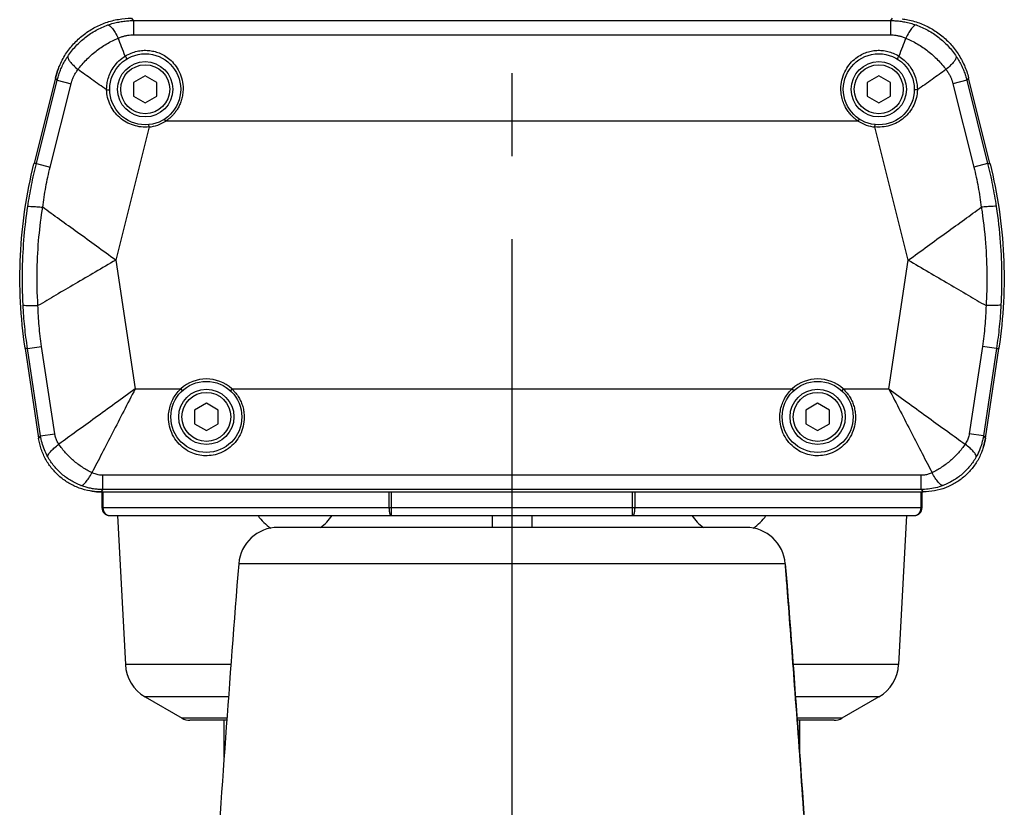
# Model space of a CAD drawing. Extents: x 0 to 2548, y 0 to 1800.
# Tile 15 of 41: x 323 to 448, y 879 to 978. Entities that reach past the tile are written whole.
import ezdxf

# ---------------------------------------------------------------- set-up
doc = ezdxf.new("R2010")
doc.units = 0
doc.header["$LTSCALE"] = 140.166667
doc.linetypes.add('CENTER', pattern=[0.6, 0.375, -0.075, 0.075, -0.075])
doc.layers.get('0').update_dxf_attribs({"linetype": 'CONTINUOUS'})
doc.layers.add('DEFAULT_1', color=7, linetype='CENTER')

msp = doc.modelspace()

# ---------------------------------------------------------------- linework, layer by layer
at = {"color": 7, "linetype": 'CONTINUOUS'}
for p, q in [((337.1286, 978.2285), (336.8991, 978.5224)), ((337.1286, 978.2285), (337.1286, 976.4199)), ((337.1286, 978.2285), (433.0755, 978.2285)), ((433.305, 978.5224), (433.0755, 978.2285)), ((433.0755, 978.2285), (433.0755, 976.4199)), ((337.1286, 976.4199), (433.0755, 976.4199)), ((338.602, 971.2424), (337.1125, 970.3824)), ((340.0916, 970.3824), (338.602, 971.2424)), ((431.602, 971.2424), (430.1125, 970.3824)), ((433.0916, 970.3824), (431.602, 971.2424)), ((327.211, 970.9581), (324.5015, 960.1203)), ((324.8009, 960.1059), (327.4405, 970.6642)), ((326.5555, 959.6672), (329.1951, 970.2256)), ((327.4405, 970.6642), (327.211, 970.9581)), ((327.4405, 970.6642), (329.1951, 970.2256)), ((337.1125, 970.3824), (337.1125, 968.6624)), ((340.0916, 968.6624), (340.0916, 970.3824)), ((430.1125, 970.3824), (430.1125, 968.6624)), ((433.0916, 968.6624), (433.0916, 970.3824)), ((442.7636, 970.6642), (441.009, 970.2256)), ((441.009, 970.2256), (443.6486, 959.6672)), ((442.9931, 970.9581), (442.7636, 970.6642)), ((442.7636, 970.6642), (445.4032, 960.1059)), ((445.7026, 960.1203), (442.9931, 970.9581)), ((337.1125, 968.6624), (338.602, 967.8024)), ((338.602, 967.8024), (340.0916, 968.6624)), ((430.1125, 968.6624), (431.602, 967.8024)), ((431.602, 967.8024), (433.0916, 968.6624)), ((339.0917, 964.7474), (339.0611, 965.0459)), ((341.206, 965.4901), (341.0433, 965.7421)), ((428.9981, 965.4901), (341.206, 965.4901)), ((428.9981, 965.4901), (429.1608, 965.7421)), ((431.1124, 964.7474), (431.143, 965.0459)), ((339.0917, 964.7474), (334.8759, 947.8842)), ((435.3282, 947.8842), (431.1124, 964.7474)), ((324.8009, 960.1059), (324.5015, 960.1203)), ((324.8009, 960.1059), (326.5555, 959.6672)), ((445.4032, 960.1059), (443.6486, 959.6672)), ((445.4032, 960.1059), (445.7026, 960.1203)), ((334.8759, 947.8842), (337.3253, 931.5547)), ((432.8788, 931.5547), (435.3282, 947.8842)), ((323.3754, 936.6999), (325.0815, 925.3263)), ((323.6748, 936.6855), (323.3754, 936.6999)), ((323.6748, 936.6855), (325.4634, 936.9537)), ((325.3346, 925.6203), (323.6748, 936.6855)), ((327.1232, 925.8886), (325.4634, 936.9537)), ((444.7407, 936.9537), (443.0809, 925.8886)), ((446.5293, 936.6855), (444.7407, 936.9537)), ((446.5293, 936.6855), (444.8695, 925.6203)), ((445.1226, 925.3263), (446.8287, 936.6999)), ((446.5293, 936.6855), (446.8287, 936.6999)), ((337.3253, 931.5547), (343.102, 931.5547)), ((343.102, 931.5547), (343.3051, 931.3339)), ((349.6021, 931.5547), (349.399, 931.3339)), ((349.6021, 931.5547), (420.602, 931.5547)), ((420.602, 931.5547), (420.8051, 931.3339)), ((427.1021, 931.5547), (426.899, 931.3339)), ((427.1021, 931.5547), (432.8788, 931.5547)), ((346.352, 929.7424), (344.8625, 928.8824)), ((344.8625, 928.8824), (344.8625, 927.1624)), ((347.8416, 928.8824), (346.352, 929.7424)), ((347.8416, 927.1624), (347.8416, 928.8824)), ((423.852, 929.7424), (422.3625, 928.8824)), ((422.3625, 928.8824), (422.3625, 927.1624)), ((425.3416, 928.8824), (423.852, 929.7424)), ((425.3416, 927.1624), (425.3416, 928.8824)), ((344.8625, 927.1624), (346.352, 926.3024)), ((346.352, 926.3024), (347.8416, 927.1624)), ((422.3625, 927.1624), (423.852, 926.3024)), ((423.852, 926.3024), (425.3416, 927.1624)), ((325.3346, 925.6203), (325.0815, 925.3263)), ((325.3346, 925.6203), (327.1232, 925.8886)), ((444.8695, 925.6203), (443.0809, 925.8886)), ((444.8695, 925.6203), (445.1226, 925.3263)), ((333.2352, 918.8163), (333.2352, 920.6249)), ((436.9688, 920.6249), (333.2352, 920.6249)), ((436.9688, 918.8163), (436.9688, 920.6249)), ((333.2352, 918.8163), (332.9821, 918.5224)), ((436.9688, 918.8163), (333.2352, 918.8163)), ((436.9688, 918.8163), (437.222, 918.5224)), ((332.9821, 918.5224), (437.222, 918.5224)), ((333.102, 918.5224), (333.102, 916.5224)), ((333.2449, 918.5224), (333.2449, 916.5224)), ((369.5479, 916.5224), (369.5479, 918.5224)), ((369.805, 915.5224), (369.805, 918.5224)), ((385.102, 918.5224), (385.102, 915.5224)), ((400.3991, 915.5224), (400.3991, 918.5224)), ((400.6562, 918.5224), (400.6562, 916.5224)), ((436.9592, 916.5224), (436.9592, 918.5224)), ((437.102, 916.5224), (437.102, 918.5224)), ((333.102, 916.5224), (437.102, 916.5224)), ((334.102, 915.5224), (436.102, 915.5224)), ((335.102, 915.5224), (336.0918, 896.6366)), ((382.602, 915.5224), (382.602, 914.0224)), ((387.602, 915.5224), (387.602, 914.0224)), ((435.102, 915.5224), (434.1123, 896.6366)), ((414.7666, 914.0224), (355.4375, 914.0224)), ((355.4375, 914.0224), (355.4386, 914.0224)), ((419.7499, 909.4167), (350.4542, 909.4167)), ((349.4677, 896.6366), (336.0918, 896.6366)), ((434.1123, 896.6366), (420.7367, 896.6366)), ((338.585, 892.5682), (343.2785, 889.8584)), ((349.1632, 892.5682), (338.585, 892.5682)), ((431.6191, 892.5682), (421.0413, 892.5682)), ((431.6191, 892.5682), (426.9256, 889.8584)), ((348.9627, 889.8584), (343.2785, 889.8584)), ((348.9429, 889.5904), (344.2785, 889.5904)), ((348.602, 884.9031), (348.602, 889.5904)), ((426.9256, 889.8584), (421.2418, 889.8584)), ((425.9256, 889.5904), (421.2616, 889.5904)), ((421.602, 884.9095), (421.602, 889.5904))]:
    msp.add_line(p, q, dxfattribs=at)
for centre, radius in [((338.602, 969.5224), 4.5), ((431.602, 969.5224), 4.5), ((338.602, 969.5224), 3.5), ((338.602, 969.5224), 3.1), ((431.602, 969.5224), 3.5), ((431.602, 969.5224), 3.1), ((346.352, 928.0224), 4.5), ((423.852, 928.0224), 4.5), ((346.352, 928.0224), 3.5), ((423.852, 928.0224), 3.5), ((346.352, 928.0224), 3.1), ((423.852, 928.0224), 3.1)]:
    msp.add_circle(centre, radius, dxfattribs=at)
for centre, radius, start, end in [((336.9098, 968.5224), 10, 158.600643, 165.963757), ((433.2943, 968.5224), 10, 14.036243, 14.271965), ((338.602, 969.5224), 4.8, 275.854703, 302.853654), ((431.602, 969.5224), 4.8, 237.146346, 264.145297), ((382.714, 945.5841), 60, 165.963757, 166.040463), ((387.4901, 945.5841), 60, 13.958538, 14.036243), ((382.714, 945.5841), 60, 188.453898, 188.530766), ((387.4901, 945.5841), 60, 351.469234, 351.546125), ((346.352, 928.0224), 4.8, 47.382668, 132.617332), ((423.852, 928.0224), 4.8, 47.382668, 132.617332), ((332.9915, 926.5224), 8, 188.530766, 188.775493), ((437.2125, 926.5224), 8, 343.576956, 351.469234), ((332.9915, 926.5224), 8, 262.107722, 270), ((437.2125, 926.5224), 8, 270, 270.244728), ((334.102, 916.5224), 1, 180, 270), ((436.102, 916.5224), 1, 270, 360), ((357.602, 918.6904), 5.668, 213.981647, 237.022665), ((357.602, 918.6904), 5.668, 304.552032, 326.018353), ((412.602, 918.6904), 5.668, 213.981647, 235.447968), ((412.602, 918.6904), 5.668, 302.977691, 326.018353), ((355.4386, 909.0224), 5, 90, 175.477143), ((414.7656, 909.0224), 5, 4.522857, 90), ((341.085, 896.8983), 5, 183, 240), ((429.1191, 896.8983), 5, 300, 357), ((344.2785, 891.5904), 2, 240, 270), ((425.9256, 891.5904), 2, 270, 300)]:
    msp.add_arc(centre, radius, start, end, dxfattribs=at)
for points, knots in [([(327.598, 972.1716), (327.6362, 972.2694), (327.89, 972.8901), (328.4671, 973.9751), (329.4876, 975.2982), (330.6985, 976.4227), (332.0751, 977.3329), (333.5934, 978.009), (335.2075, 978.4253), (336.3177, 978.5207), (336.8695, 978.5224)], [0, 0, 0, 0, 0.02639564, 0.16845752, 0.30778642, 0.4448828, 0.58241973, 0.7211617, 0.86115652, 1, 1, 1, 1]), ([(328.7762, 973.6874), (329.0802, 974.1449), (329.7619, 975.01), (330.9766, 976.1249), (332.3522, 977.0316), (333.3554, 977.4823), (333.8717, 977.6658)], [0, 0, 0, 0, 0.25082019, 0.50034919, 0.74979494, 1, 1, 1, 1]), ([(333.8717, 977.6658), (334.0989, 977.7466), (334.5501, 977.8884), (335.2261, 978.0478), (335.8825, 978.1549), (336.5144, 978.2152), (336.9274, 978.2283), (337.1286, 978.2285)], [0, 0, 0, 0, 0.21785825, 0.42682224, 0.62699315, 0.81821332, 1, 1, 1, 1]), ([(333.8717, 977.6658), (333.962, 977.6697), (334.1888, 977.5303), (334.4806, 977.1898), (334.832, 976.6569), (335.0579, 976.2329), (335.177, 975.994)], [0, 0, 0, 0, 0.1250093, 0.33475324, 0.63088609, 1, 1, 1, 1]), ([(433.0755, 978.2285), (433.2641, 978.2283), (433.6585, 978.2166), (434.2725, 978.1609), (434.9298, 978.0575), (435.6247, 977.8971), (436.0938, 977.7507), (436.3324, 977.6658)], [0, 0, 0, 0, 0.17045518, 0.35623723, 0.55659622, 0.77118331, 1, 1, 1, 1]), ([(434.5762, 978.4413), (434.6807, 978.4279), (435.345, 978.3321), (436.5383, 978.0349), (438.07, 977.3651), (439.455, 976.4623), (440.6719, 975.3467), (441.6955, 974.0372), (442.4895, 972.5734), (442.8506, 971.5212), (442.9857, 970.9876)], [0, 0, 0, 0, 0.02647054, 0.16862113, 0.30802597, 0.44518998, 0.58280289, 0.72157679, 0.86150004, 1, 1, 1, 1]), ([(436.3324, 977.6658), (436.2421, 977.6697), (436.0153, 977.5303), (435.7235, 977.1898), (435.3722, 976.6569), (435.1462, 976.233), (435.0272, 975.994)], [0, 0, 0, 0, 0.12501202, 0.33475717, 0.63088888, 1, 1, 1, 1]), ([(436.3324, 977.6658), (436.8487, 977.4823), (437.8519, 977.0316), (439.2275, 976.1249), (440.4422, 975.01), (441.1239, 974.1449), (441.4279, 973.6874)], [0, 0, 0, 0, 0.25020507, 0.49965082, 0.74917981, 1, 1, 1, 1]), ([(335.1787, 975.9947), (335.3132, 976.0554), (335.5814, 976.1622), (335.9863, 976.2833), (336.3802, 976.3646), (336.7597, 976.4102), (337.0079, 976.4199), (337.1286, 976.4199)], [0, 0, 0, 0, 0.22019176, 0.43016349, 0.62985682, 0.81979723, 1, 1, 1, 1]), ([(433.0755, 976.4199), (433.1887, 976.4199), (433.4256, 976.4112), (433.7943, 976.3692), (434.189, 976.2907), (434.6053, 976.1687), (434.8841, 976.0584), (435.0254, 975.9947)], [0, 0, 0, 0, 0.16895046, 0.35346782, 0.55327479, 0.7687738, 1, 1, 1, 1]), ([(330.0799, 972.0137), (330.4046, 972.4521), (331.1154, 973.2856), (332.3395, 974.3798), (333.6968, 975.3005), (334.6762, 975.7868), (335.1787, 975.9948)], [0, 0, 0, 0, 0.2501435, 0.50043816, 0.75065304, 1, 1, 1, 1]), ([(336.0644, 973.7202), (335.9137, 974.1066), (335.617, 974.8642), (335.3238, 975.6232), (335.1787, 975.9947)], [0, 0, 0, 0, 0.50976048, 1, 1, 1, 1]), ([(435.0254, 975.9947), (434.8803, 975.6232), (434.5871, 974.8642), (434.2904, 974.1066), (434.1397, 973.7202)], [0, 0, 0, 0, 0.49023827, 1, 1, 1, 1]), ([(435.0254, 975.9948), (435.5279, 975.7869), (436.5073, 975.3005), (437.8646, 974.3798), (439.0887, 973.2856), (439.7995, 972.4521), (440.1242, 972.0137)], [0, 0, 0, 0, 0.24934765, 0.49956202, 0.74985609, 1, 1, 1, 1]), ([(327.4405, 970.6642), (327.4867, 970.8483), (327.5942, 971.2296), (327.7978, 971.8131), (328.0579, 972.4255), (328.3816, 973.0592), (328.6366, 973.4773), (328.7762, 973.6874)], [0, 0, 0, 0, 0.17144911, 0.35770481, 0.55803884, 0.77212784, 1, 1, 1, 1]), ([(328.7762, 973.6874), (328.7506, 973.6007), (328.8308, 973.3469), (329.0904, 972.9812), (329.5221, 972.5111), (329.8786, 972.1891), (330.0815, 972.0157)], [0, 0, 0, 0, 0.1250122, 0.33475726, 0.63088879, 1, 1, 1, 1]), ([(333.7104, 969.5476), (333.7123, 969.7644), (333.7468, 970.2212), (333.9016, 970.9302), (334.1908, 971.6787), (334.6417, 972.4353), (335.2658, 973.1464), (335.7834, 973.5451), (336.0644, 973.7202)], [0, 0, 0, 0, 0.13031997, 0.27434447, 0.43467621, 0.61041532, 0.80097324, 1, 1, 1, 1]), ([(336.0644, 973.7202), (336.3061, 973.873), (336.7956, 974.1243), (337.5544, 974.3602), (338.2898, 974.4649), (339.0017, 974.4572), (339.6939, 974.3467), (340.3766, 974.1316), (341.0617, 973.7941), (341.7478, 973.3009), (342.4008, 972.6185), (342.9528, 971.7359), (343.318, 970.6996), (343.402, 969.9544), (343.402, 969.5838)], [0, 0, 0, 0, 0.08359345, 0.1598543, 0.23133897, 0.29992149, 0.3672482, 0.43554755, 0.50846381, 0.58963047, 0.68137909, 0.78288604, 0.89165545, 1, 1, 1, 1]), ([(336.0644, 973.7202), (336.0929, 973.6823), (336.1435, 973.6061), (336.2012, 973.4911), (336.2321, 973.412), (336.2363, 973.3504), (336.223, 973.3421)], [0, 0, 0, 0, 0.33757409, 0.65604882, 0.88845102, 1, 1, 1, 1]), ([(426.802, 969.5838), (426.8021, 969.95), (426.884, 970.6862), (427.2431, 971.7185), (427.7964, 972.612), (428.4687, 973.3147), (429.1887, 973.8241), (429.9117, 974.1664), (430.6269, 974.374), (431.3371, 974.467), (432.0444, 974.4537), (432.7507, 974.3342), (433.4609, 974.099), (433.9156, 973.8619), (434.1397, 973.7202)], [0, 0, 0, 0, 0.1070591, 0.21449837, 0.31699497, 0.41194373, 0.4969378, 0.5734414, 0.6447981, 0.71381675, 0.78207984, 0.85090157, 0.92248233, 1, 1, 1, 1]), ([(434.1397, 973.7202), (434.1112, 973.6823), (434.0606, 973.6061), (434.0029, 973.491), (433.9719, 973.412), (433.9678, 973.3504), (433.9811, 973.3421)], [0, 0, 0, 0, 0.3375898, 0.656079, 0.88847574, 1, 1, 1, 1]), ([(434.1397, 973.7202), (434.3864, 973.5664), (434.8532, 973.2157), (435.4528, 972.5758), (435.933, 971.8404), (436.2662, 971.0574), (436.4507, 970.2846), (436.4916, 969.7847), (436.4937, 969.5476)], [0, 0, 0, 0, 0.17471949, 0.34881539, 0.52446572, 0.6998353, 0.85746633, 1, 1, 1, 1]), ([(441.4279, 973.6874), (441.4535, 973.6007), (441.3733, 973.3469), (441.1137, 972.9812), (440.682, 972.5111), (440.3255, 972.1891), (440.1226, 972.0156)], [0, 0, 0, 0, 0.12500931, 0.33475311, 0.63088588, 1, 1, 1, 1]), ([(441.4279, 973.6874), (441.5609, 973.4872), (441.8073, 973.0849), (442.1255, 972.469), (442.3888, 971.8584), (442.6012, 971.2588), (442.7144, 970.8602), (442.7636, 970.6642)], [0, 0, 0, 0, 0.21714022, 0.42572595, 0.6258757, 0.81745588, 1, 1, 1, 1]), ([(329.1951, 970.2256), (329.2227, 970.336), (329.2889, 970.5647), (329.4196, 970.913), (329.5917, 971.2768), (329.8105, 971.6499), (329.9845, 971.8927), (330.08, 972.0136)], [0, 0, 0, 0, 0.16998908, 0.35503787, 0.55489471, 0.76997406, 1, 1, 1, 1]), ([(333.7107, 969.4401), (333.0868, 969.883), (331.8781, 970.743), (330.6658, 971.5978), (330.08, 972.0136)], [0, 0, 0, 0, 0.51577603, 1, 1, 1, 1]), ([(440.1241, 972.0136), (439.5383, 971.5978), (438.3259, 970.743), (437.1173, 969.883), (436.4934, 969.4401)], [0, 0, 0, 0, 0.48422574, 1, 1, 1, 1]), ([(440.1241, 972.0136), (440.2151, 971.8983), (440.3832, 971.6648), (440.5985, 971.3024), (440.7731, 970.94), (440.9098, 970.5822), (440.9796, 970.3432), (441.009, 970.2256)], [0, 0, 0, 0, 0.21921231, 0.42888201, 0.62862559, 0.81898792, 1, 1, 1, 1]), ([(333.7107, 969.4402), (333.7104, 969.4582), (333.7102, 969.494), (333.7103, 969.5298), (333.7104, 969.5476)], [0, 0, 0, 0, 0.5025455, 1, 1, 1, 1]), ([(333.7107, 969.4407), (333.7571, 969.4431), (333.8526, 969.4497), (333.9577, 969.431), (334.0967, 969.4646), (334.1027, 969.4288)], [0, 0, 0, 0, 0.35850887, 0.6906983, 1, 1, 1, 1]), ([(339.0917, 964.7474), (338.7591, 964.715), (338.0862, 964.7179), (337.0992, 964.9258), (336.1726, 965.3288), (335.3449, 965.9128), (334.6535, 966.6541), (334.1314, 967.5192), (333.8035, 968.4613), (333.7191, 969.1168), (333.7107, 969.4401)], [0, 0, 0, 0, 0.12541023, 0.2505545, 0.37613789, 0.50205888, 0.62816786, 0.75392853, 0.87859366, 1, 1, 1, 1]), ([(343.402, 969.5838), (343.402, 969.3425), (343.3684, 968.8829), (343.2297, 968.2409), (343.0327, 967.6813), (342.7977, 967.1982), (342.54, 966.7845), (342.2715, 966.4329), (342.0007, 966.1354), (341.7327, 965.8842), (341.4699, 965.6716), (341.2931, 965.5472), (341.206, 965.4901)], [0, 0, 0, 0, 0.1496483, 0.28446859, 0.40616477, 0.51663725, 0.61691559, 0.70788711, 0.79056721, 0.86604763, 0.93546846, 1, 1, 1, 1]), ([(428.9981, 965.4901), (428.8822, 965.5661), (428.6467, 965.7355), (428.3013, 966.0348), (427.955, 966.4006), (427.6174, 966.8455), (427.3042, 967.3811), (427.0378, 968.0182), (426.8483, 968.7628), (426.8021, 969.301), (426.802, 969.5838)], [0, 0, 0, 0, 0.08590656, 0.17966817, 0.28306759, 0.3977715, 0.52526762, 0.66690635, 0.82462036, 1, 1, 1, 1]), ([(436.4934, 969.4401), (436.4849, 969.1109), (436.3977, 968.4437), (436.0591, 967.4879), (435.5218, 966.6147), (434.8122, 965.871), (433.9637, 965.2902), (433.0223, 964.8999), (432.057, 964.715), (431.4162, 964.7178), (431.1124, 964.7474)], [0, 0, 0, 0, 0.12363598, 0.2504257, 0.37789343, 0.5056233, 0.63345674, 0.76108296, 0.88542928, 1, 1, 1, 1]), ([(436.4934, 969.4407), (436.447, 969.4431), (436.3514, 969.4498), (436.2464, 969.431), (436.1072, 969.4646), (436.1013, 969.4288)], [0, 0, 0, 0, 0.35851526, 0.69073474, 1, 1, 1, 1]), ([(436.4937, 969.5476), (436.4938, 969.5298), (436.4939, 969.494), (436.4937, 969.4582), (436.4934, 969.4402)], [0, 0, 0, 0, 0.49737436, 1, 1, 1, 1]), ([(323.366, 936.7632), (323.0796, 938.6862), (322.6918, 942.5844), (322.6848, 948.4698), (323.2564, 954.3278), (324.0164, 958.1713), (324.4861, 960.0583)], [0, 0, 0, 0, 0.24858877, 0.49996897, 0.75136219, 1, 1, 1, 1]), ([(323.7142, 954.6642), (323.8513, 955.5756), (324.1701, 957.3989), (324.5757, 959.205), (324.8009, 960.1059)], [0, 0, 0, 0, 0.49809765, 1, 1, 1, 1]), ([(445.4032, 960.1059), (445.6284, 959.205), (446.034, 957.3989), (446.3528, 955.5754), (446.4899, 954.664)], [0, 0, 0, 0, 0.50187494, 1, 1, 1, 1]), ([(445.7183, 960.0573), (446.1877, 958.1709), (446.9476, 954.3282), (447.5192, 948.4709), (447.5123, 942.5852), (447.1245, 938.6865), (446.8381, 936.7632)], [0, 0, 0, 0, 0.24856306, 0.4999546, 0.75135918, 1, 1, 1, 1]), ([(325.6017, 954.5733), (325.7094, 955.4279), (325.9766, 957.1365), (326.3452, 958.8262), (326.5555, 959.6672)], [0, 0, 0, 0, 0.49839172, 1, 1, 1, 1]), ([(443.6486, 959.6672), (443.8589, 958.8262), (444.2273, 957.1379), (444.4942, 955.4306), (444.6018, 954.5773)], [0, 0, 0, 0, 0.50198533, 1, 1, 1, 1]), ([(323.1152, 942.2065), (323.0341, 943.7289), (322.9871, 946.6399), (323.2144, 950.8002), (323.5274, 953.4226), (323.7142, 954.6642)], [0, 0, 0, 0, 0.36615146, 0.69845173, 1, 1, 1, 1]), ([(323.7142, 954.6642), (323.7589, 954.7015), (323.9686, 954.6894), (324.334, 954.6977), (324.9147, 954.6439), (325.3539, 954.6012), (325.6017, 954.5734)], [0, 0, 0, 0, 0.09211942, 0.29712102, 0.60547611, 1, 1, 1, 1]), ([(325.0029, 942.1116), (324.909, 943.6349), (324.8468, 946.548), (325.0764, 950.7111), (325.4045, 953.3328), (325.6016, 954.5733)], [0, 0, 0, 0, 0.36635587, 0.6984851, 1, 1, 1, 1]), ([(334.8759, 947.8842), (334.0481, 948.4537), (332.4478, 949.6404), (330.0632, 951.3516), (327.7867, 952.9936), (326.3134, 954.0619), (325.6017, 954.5733)], [0, 0, 0, 0, 0.2636056, 0.52256104, 0.77006583, 1, 1, 1, 1]), ([(435.3282, 947.8842), (436.1562, 948.4538), (437.7568, 949.6406), (440.1413, 951.3526), (442.4196, 952.993), (443.89, 954.0657), (444.6018, 954.5773)], [0, 0, 0, 0, 0.26360623, 0.52256028, 0.7700592, 1, 1, 1, 1]), ([(444.6019, 954.5774), (444.8415, 953.07), (445.1829, 950.1764), (445.3538, 946.0105), (445.2787, 943.3694), (445.2014, 942.1157)], [0, 0, 0, 0, 0.36635587, 0.6984851, 1, 1, 1, 1]), ([(446.4899, 954.664), (446.4452, 954.7013), (446.2356, 954.6892), (445.8701, 954.6975), (445.2894, 954.6437), (444.8502, 954.601), (444.6024, 954.5732)], [0, 0, 0, 0, 0.09213098, 0.29713564, 0.60548638, 1, 1, 1, 1]), ([(446.4899, 954.664), (446.7167, 953.1564), (447.0428, 950.2634), (447.2156, 946.1005), (447.1557, 943.46), (447.0889, 942.2063)], [0, 0, 0, 0, 0.36615146, 0.69845173, 1, 1, 1, 1]), ([(334.8759, 947.8842), (333.9971, 947.3967), (332.29, 946.3689), (329.7522, 944.8935), (327.3271, 943.4793), (325.7605, 942.5526), (325.003, 942.1116)], [0, 0, 0, 0, 0.26360623, 0.52256028, 0.7700592, 1, 1, 1, 1]), ([(435.3282, 947.8842), (436.2068, 947.3967), (437.9136, 946.369), (440.4514, 944.8945), (442.8749, 943.4785), (444.4439, 942.5565), (445.2014, 942.1157)], [0, 0, 0, 0, 0.2636056, 0.52256104, 0.77006583, 1, 1, 1, 1]), ([(323.6748, 936.6855), (323.5371, 937.6038), (323.3066, 939.4405), (323.1642, 941.2861), (323.1152, 942.2065)], [0, 0, 0, 0, 0.50187494, 1, 1, 1, 1]), ([(323.1152, 942.2065), (323.1561, 942.1651), (323.366, 942.157), (323.7289, 942.1137), (324.3122, 942.1115), (324.7534, 942.1119), (325.0027, 942.1158)], [0, 0, 0, 0, 0.09213098, 0.29713564, 0.60548638, 1, 1, 1, 1]), ([(325.4634, 936.9537), (325.3348, 937.811), (325.1301, 939.5269), (325.0282, 941.252), (325.003, 942.1116)], [0, 0, 0, 0, 0.50198533, 1, 1, 1, 1]), ([(445.2014, 942.1157), (445.1762, 941.2548), (445.0742, 939.5284), (444.8693, 937.8111), (444.7407, 936.9537)], [0, 0, 0, 0, 0.49835483, 1, 1, 1, 1]), ([(447.0889, 942.2063), (447.048, 942.1649), (446.8381, 942.1568), (446.4752, 942.1135), (445.8919, 942.1113), (445.4507, 942.1117), (445.2014, 942.1156)], [0, 0, 0, 0, 0.09211943, 0.29712103, 0.60547611, 1, 1, 1, 1]), ([(447.0889, 942.2063), (447.0399, 941.286), (446.8975, 939.4405), (446.667, 937.6039), (446.5293, 936.6855)], [0, 0, 0, 0, 0.49806078, 1, 1, 1, 1]), ([(337.3253, 931.5547), (336.4724, 930.9365), (334.7808, 929.7161), (332.2933, 927.9181), (329.9229, 926.2039), (328.3875, 925.0969), (327.6505, 924.5642)], [0, 0, 0, 0, 0.2647523, 0.52425436, 0.77144706, 1, 1, 1, 1]), ([(337.3253, 931.5547), (336.8404, 930.6195), (335.8845, 928.7656), (334.4755, 926.0388), (333.1312, 923.4407), (332.2656, 921.7574), (331.8481, 920.9496)], [0, 0, 0, 0, 0.26475456, 0.5242588, 0.77145351, 1, 1, 1, 1]), ([(341.552, 927.9686), (341.5521, 928.249), (341.5979, 928.7867), (341.792, 929.5525), (342.0944, 930.2626), (342.5214, 930.9444), (342.891, 931.3575), (343.102, 931.5547)], [0, 0, 0, 0, 0.20956217, 0.40109751, 0.58828639, 0.78413698, 1, 1, 1, 1]), ([(349.6021, 931.5547), (349.7781, 931.3903), (350.0918, 931.0499), (350.4727, 930.4958), (350.7629, 929.9248), (350.9777, 929.3223), (351.1186, 928.6676), (351.152, 928.2081), (351.152, 927.9686)], [0, 0, 0, 0, 0.17989566, 0.34441902, 0.5009614, 0.65718918, 0.82103534, 1, 1, 1, 1]), ([(419.052, 927.9686), (419.0521, 928.249), (419.0979, 928.7867), (419.292, 929.5525), (419.5944, 930.2626), (420.0214, 930.9444), (420.391, 931.3575), (420.602, 931.5547)], [0, 0, 0, 0, 0.20956217, 0.40109751, 0.58828639, 0.78413698, 1, 1, 1, 1]), ([(427.1021, 931.5547), (427.2781, 931.3903), (427.5918, 931.0499), (427.9727, 930.4958), (428.2629, 929.9248), (428.4777, 929.3223), (428.6186, 928.6676), (428.652, 928.2081), (428.652, 927.9686)], [0, 0, 0, 0, 0.17989566, 0.34441902, 0.5009614, 0.65718918, 0.82103534, 1, 1, 1, 1]), ([(432.8788, 931.5547), (433.3636, 930.6195), (434.3196, 928.7656), (435.7287, 926.0389), (437.0724, 923.4405), (437.9393, 921.7578), (438.3568, 920.95)], [0, 0, 0, 0, 0.2647523, 0.52425436, 0.77144706, 1, 1, 1, 1]), ([(432.8788, 931.5547), (433.7317, 930.9365), (435.4233, 929.7161), (437.9109, 927.9182), (440.2809, 926.2034), (441.8172, 925.0977), (442.5541, 924.5649)], [0, 0, 0, 0, 0.26475456, 0.5242588, 0.77145351, 1, 1, 1, 1]), ([(351.152, 927.9686), (351.152, 927.588), (351.063, 926.8193), (350.6664, 925.7295), (350.0267, 924.7625), (349.1906, 923.9841), (348.23, 923.4398), (347.2277, 923.1409), (346.2457, 923.0648), (345.305, 923.1816), (344.3872, 923.4855), (343.4911, 924.005), (342.6769, 924.7636), (342.038, 925.7286), (341.641, 926.8194), (341.5521, 927.5883), (341.552, 927.9686)], [0, 0, 0, 0, 0.07531548, 0.15150965, 0.22744125, 0.30256436, 0.37544341, 0.44394225, 0.50783674, 0.56897433, 0.63028703, 0.69791906, 0.77234936, 0.84846342, 0.92474354, 1, 1, 1, 1]), ([(428.652, 927.9686), (428.652, 927.588), (428.563, 926.8193), (428.1664, 925.7295), (427.5267, 924.7625), (426.6906, 923.9841), (425.73, 923.4398), (424.7277, 923.1409), (423.7457, 923.0648), (422.805, 923.1816), (421.8872, 923.4855), (420.9911, 924.005), (420.1769, 924.7636), (419.538, 925.7286), (419.141, 926.8194), (419.0521, 927.5883), (419.052, 927.9686)], [0, 0, 0, 0, 0.07531548, 0.15150965, 0.22744125, 0.30256436, 0.37544341, 0.44394225, 0.50783674, 0.56897433, 0.63028703, 0.69791906, 0.77234936, 0.84846342, 0.92474354, 1, 1, 1, 1]), ([(331.8928, 918.5969), (331.8029, 918.6093), (331.2348, 918.6972), (330.2167, 918.9696), (328.9213, 919.5817), (327.7663, 920.404), (326.7743, 921.4149), (325.9702, 922.5934), (325.3859, 923.9015), (325.1571, 924.8324), (325.0852, 925.302)], [0, 0, 0, 0, 0.02659684, 0.16827716, 0.30743137, 0.44452592, 0.5819682, 0.72063691, 0.86070914, 1, 1, 1, 1]), ([(326.2567, 922.9439), (326.0922, 923.2354), (325.8078, 923.8247), (325.505, 924.7256), (325.3789, 925.3275), (325.3346, 925.6203)], [0, 0, 0, 0, 0.35304359, 0.68773835, 1, 1, 1, 1]), ([(327.6505, 924.5642), (327.5538, 924.7049), (327.387, 924.9923), (327.2129, 925.4403), (327.1452, 925.7421), (327.1232, 925.8886)], [0, 0, 0, 0, 0.35655625, 0.69068891, 1, 1, 1, 1]), ([(443.0809, 925.8886), (443.0663, 925.7908), (443.0279, 925.5982), (442.9438, 925.3187), (442.8358, 925.0523), (442.7064, 924.8004), (442.6067, 924.6415), (442.5541, 924.5649)], [0, 0, 0, 0, 0.20652127, 0.40926105, 0.60879961, 0.80595157, 1, 1, 1, 1]), ([(444.8695, 925.6203), (444.8399, 925.4248), (444.7668, 925.0399), (444.6158, 924.4786), (444.4281, 923.9413), (444.2066, 923.4294), (444.0369, 923.1026), (443.9474, 922.9439)], [0, 0, 0, 0, 0.20843583, 0.41248089, 0.61220074, 0.80789903, 1, 1, 1, 1]), ([(326.2567, 922.9439), (326.2353, 923.036), (326.3234, 923.2925), (326.6047, 923.6533), (327.0622, 924.1014), (327.438, 924.4025), (327.6512, 924.5631)], [0, 0, 0, 0, 0.12949937, 0.34006758, 0.6344513, 1, 1, 1, 1]), ([(331.848, 920.9494), (331.4275, 921.1497), (330.6106, 921.6102), (329.4875, 922.4568), (328.4852, 923.4412), (327.91, 924.1794), (327.6504, 924.5641)], [0, 0, 0, 0, 0.24951151, 0.50050291, 0.75135948, 1, 1, 1, 1]), ([(444.8874, 924.2602), (444.8618, 924.173), (444.6906, 923.6243), (444.2702, 922.6578), (443.4727, 921.4676), (442.4881, 920.4473), (441.3413, 919.6163), (440.0566, 918.9959), (438.6762, 918.6121), (437.7216, 918.5239), (437.2467, 918.5224)], [0, 0, 0, 0, 0.02659684, 0.16827716, 0.30743137, 0.44452592, 0.5819682, 0.72063691, 0.86070914, 1, 1, 1, 1]), ([(442.5542, 924.5648), (442.2938, 924.1787), (441.7173, 923.4391), (440.7134, 922.454), (439.5912, 921.6088), (438.7759, 921.1496), (438.3569, 920.9499)], [0, 0, 0, 0, 0.24951151, 0.50050291, 0.75135948, 1, 1, 1, 1]), ([(443.9474, 922.9439), (443.9688, 923.036), (443.8806, 923.2925), (443.5994, 923.6533), (443.1419, 924.1014), (442.7661, 924.4024), (442.5529, 924.563)], [0, 0, 0, 0, 0.12949798, 0.34006606, 0.63445013, 1, 1, 1, 1]), ([(330.4517, 919.3313), (330.0112, 919.4996), (329.1598, 919.913), (328.0111, 920.7421), (327.0221, 921.7548), (326.4879, 922.5343), (326.2567, 922.9439)], [0, 0, 0, 0, 0.25077508, 0.50038562, 0.74985936, 1, 1, 1, 1]), ([(443.9474, 922.9439), (443.7156, 922.5333), (443.1804, 921.7526), (442.1901, 920.7396), (441.0419, 919.9118), (440.1918, 919.4991), (439.7524, 919.3313)], [0, 0, 0, 0, 0.25077508, 0.50038562, 0.74985936, 1, 1, 1, 1]), ([(330.4517, 919.3313), (330.5459, 919.3237), (330.7866, 919.449), (331.1017, 919.7807), (331.4769, 920.2995), (331.7188, 920.7158), (331.846, 920.9504)], [0, 0, 0, 0, 0.12949798, 0.34006606, 0.63445013, 1, 1, 1, 1]), ([(333.2352, 920.6249), (333.1364, 920.6249), (332.9403, 920.6343), (332.6513, 920.676), (332.3719, 920.7433), (332.1036, 920.8339), (331.9316, 920.9089), (331.8481, 920.9496)], [0, 0, 0, 0, 0.20652127, 0.40926105, 0.60879961, 0.80595157, 1, 1, 1, 1]), ([(438.3568, 920.95), (438.2033, 920.8752), (437.8943, 920.7529), (437.4255, 920.6472), (437.117, 920.6249), (436.9688, 920.6249)], [0, 0, 0, 0, 0.35655625, 0.69068891, 1, 1, 1, 1]), ([(439.7524, 919.3312), (439.6582, 919.3237), (439.4176, 919.4489), (439.1024, 919.7806), (438.7272, 920.2995), (438.4852, 920.7158), (438.358, 920.9505)], [0, 0, 0, 0, 0.12949937, 0.34006758, 0.6344513, 1, 1, 1, 1]), ([(333.2352, 918.8163), (333.0375, 918.8166), (332.6461, 918.8318), (332.0686, 918.8978), (331.5094, 919.0038), (330.9703, 919.1469), (330.6219, 919.2662), (330.4517, 919.3313)], [0, 0, 0, 0, 0.20843583, 0.41248089, 0.61220074, 0.80789903, 1, 1, 1, 1]), ([(439.7524, 919.3313), (439.4397, 919.2118), (438.8148, 919.018), (437.879, 918.8521), (437.2649, 918.8167), (436.9688, 918.8163)], [0, 0, 0, 0, 0.35304359, 0.68773835, 1, 1, 1, 1]), ([(333.2449, 916.5224), (333.2449, 916.4916), (333.2474, 916.4301), (333.2583, 916.3386), (333.2764, 916.2486), (333.3015, 916.161), (333.3335, 916.0765), (333.372, 915.9957), (333.4167, 915.9194), (333.4673, 915.8482), (333.5234, 915.7828), (333.5843, 915.7236), (333.6497, 915.6713), (333.719, 915.6262), (333.7916, 915.5888), (333.8668, 915.5593), (333.9441, 915.5381), (334.0227, 915.5253), (334.0756, 915.5224), (334.102, 915.5224)], [0, 0, 0, 0, 0.0632368, 0.12633047, 0.18914209, 0.25154236, 0.31341304, 0.37465008, 0.43516765, 0.49490189, 0.55381372, 0.61189107, 0.66915088, 0.7256394, 0.78143142, 0.83662906, 0.891357, 0.94576241, 1, 1, 1, 1]), ([(369.805, 915.5224), (369.797, 915.5224), (369.7799, 915.5257), (369.7558, 915.5394), (369.7326, 915.5613), (369.7103, 915.5912), (369.6888, 915.6288), (369.6682, 915.6739), (369.6488, 915.7261), (369.6307, 915.7851), (369.6141, 915.8503), (369.599, 915.9212), (369.5858, 915.9973), (369.5742, 916.0778), (369.5649, 916.1621), (369.5572, 916.2494), (369.5523, 916.3391), (369.5486, 916.4304), (369.5479, 916.4916), (369.5479, 916.5224)], [0, 0, 0, 0, 0.02242782, 0.04731342, 0.07645312, 0.11085984, 0.15101165, 0.19705113, 0.24890764, 0.30635915, 0.36906948, 0.43663609, 0.5086009, 0.58444382, 0.66353457, 0.7452764, 0.82904221, 0.91418242, 1, 1, 1, 1]), ([(400.6562, 916.5224), (400.6562, 916.4916), (400.6555, 916.4304), (400.6518, 916.3391), (400.6469, 916.2494), (400.6392, 916.1621), (400.6299, 916.0778), (400.6183, 915.9973), (400.605, 915.9212), (400.59, 915.8503), (400.5734, 915.7851), (400.5552, 915.7261), (400.5359, 915.6739), (400.5153, 915.6288), (400.4938, 915.5912), (400.4715, 915.5613), (400.4483, 915.5394), (400.4242, 915.5257), (400.4071, 915.5224), (400.3991, 915.5224)], [0, 0, 0, 0, 0.08581758, 0.17095779, 0.2547236, 0.33646543, 0.41555618, 0.4913991, 0.56336391, 0.63093052, 0.69364085, 0.75109236, 0.80294887, 0.84898835, 0.88914016, 0.92354688, 0.95268658, 0.97757218, 1, 1, 1, 1]), ([(436.102, 915.5224), (436.1284, 915.5224), (436.1814, 915.5253), (436.26, 915.5381), (436.3373, 915.5593), (436.4125, 915.5888), (436.4851, 915.6262), (436.5544, 915.6713), (436.6198, 915.7236), (436.6807, 915.7828), (436.7368, 915.8482), (436.7874, 915.9194), (436.8321, 915.9957), (436.8706, 916.0765), (436.9026, 916.161), (436.9277, 916.2486), (436.9458, 916.3386), (436.9567, 916.4301), (436.9592, 916.4916), (436.9592, 916.5224)], [0, 0, 0, 0, 0.05423759, 0.108643, 0.16337094, 0.21856858, 0.2743606, 0.33084912, 0.38810893, 0.44618628, 0.50509811, 0.56483235, 0.62534992, 0.68658696, 0.74845764, 0.81085791, 0.87366953, 0.9367632, 1, 1, 1, 1]), ([(350.4542, 909.4167), (349.2923, 894.7283), (347.0422, 863.8007), (344.2383, 816.5996), (342.1437, 770.4814), (341.1702, 740.6066), (340.8062, 726.9957)], [0, 0, 0, 0, 0.24194682, 0.50918334, 0.77641986, 1, 1, 1, 1]), ([(419.7499, 909.4167), (420.9118, 894.7283), (423.1618, 863.8007), (425.9658, 816.5996), (428.0603, 770.4814), (429.0338, 740.6066), (429.3979, 726.9957)], [0, 0, 0, 0, 0.24194682, 0.50918334, 0.77641986, 1, 1, 1, 1]), ([(419.8658, 907.9501), (419.8618, 908.0005), (419.8541, 908.0989), (419.8427, 908.2429), (419.832, 908.3795), (419.8218, 908.5087), (419.8122, 908.63), (419.8033, 908.7432), (419.795, 908.8482), (419.7874, 908.9448), (419.7804, 909.0327), (419.7742, 909.1118), (419.7686, 909.182), (419.7638, 909.2431), (419.7597, 909.2949), (419.7563, 909.3375), (419.7537, 909.3707), (419.7518, 909.3945), (419.7507, 909.4087), (419.7502, 909.4151), (419.7501, 909.4167)], [0, 0, 0, 0, 0.10303519, 0.20127361, 0.29452758, 0.38261987, 0.46538347, 0.54266152, 0.61430759, 0.68018601, 0.74017208, 0.79415229, 0.84202456, 0.88369835, 0.9190949, 0.94814733, 0.97080077, 0.9870124, 0.9967516, 1, 1, 1, 1]), ([(423.7323, 853.3532), (423.4652, 857.5961), (422.8887, 866.4933), (421.9588, 880.0417), (421.0089, 893.116), (420.3666, 901.5359), (420.073, 905.3043)], [0, 0, 0, 0, 0.24489071, 0.51357896, 0.78226689, 1, 1, 1, 1])]:
    msp.add_open_spline(points, degree=3, knots=knots, dxfattribs=at)
for points in [[(327.211, 970.9581), (327.3139, 971.3699), (327.4433, 971.7757), (327.598, 972.1716)], [(442.9857, 970.9876), (442.9882, 970.9778), (442.9907, 970.968), (442.9931, 970.9581)], [(334.1027, 969.4288), (334.1029, 969.4273), (334.1031, 969.4258), (334.1031, 969.4242)], [(436.1013, 969.4288), (436.1011, 969.4273), (436.1009, 969.4258), (436.1009, 969.4242)], [(324.4861, 960.0583), (324.4912, 960.079), (324.4964, 960.0996), (324.5015, 960.1203)], [(445.7026, 960.1203), (445.7078, 960.0993), (445.7131, 960.0783), (445.7183, 960.0573)], [(323.3754, 936.6999), (323.3723, 936.721), (323.3691, 936.7421), (323.366, 936.7632)], [(446.8381, 936.7632), (446.835, 936.7421), (446.8318, 936.721), (446.8287, 936.6999)], [(325.0852, 925.302), (325.0839, 925.3101), (325.0827, 925.3182), (325.0815, 925.3263)], [(445.1226, 925.3263), (445.0687, 924.9665), (444.99, 924.6099), (444.8874, 924.2602)], [(332.9821, 918.5224), (332.6183, 918.5224), (332.2539, 918.5473), (331.8928, 918.5969)], [(437.2467, 918.5224), (437.2384, 918.5224), (437.2302, 918.5224), (437.222, 918.5224)], [(420.073, 905.3043), (420.0042, 906.1863), (419.9352, 907.0682), (419.8658, 907.9501)]]:
    msp.add_open_spline(points, degree=3, dxfattribs=at)
at = {"layer": 'DEFAULT_1', "color": 7, "linetype": 'CENTER'}
for p, q in [((385.102, 1286.9199), (385.102, 918.5224)), ((385.102, 915.5224), (385.102, 576.4459))]:
    msp.add_line(p, q, dxfattribs=at)

doc.saveas('drawing.dxf')
